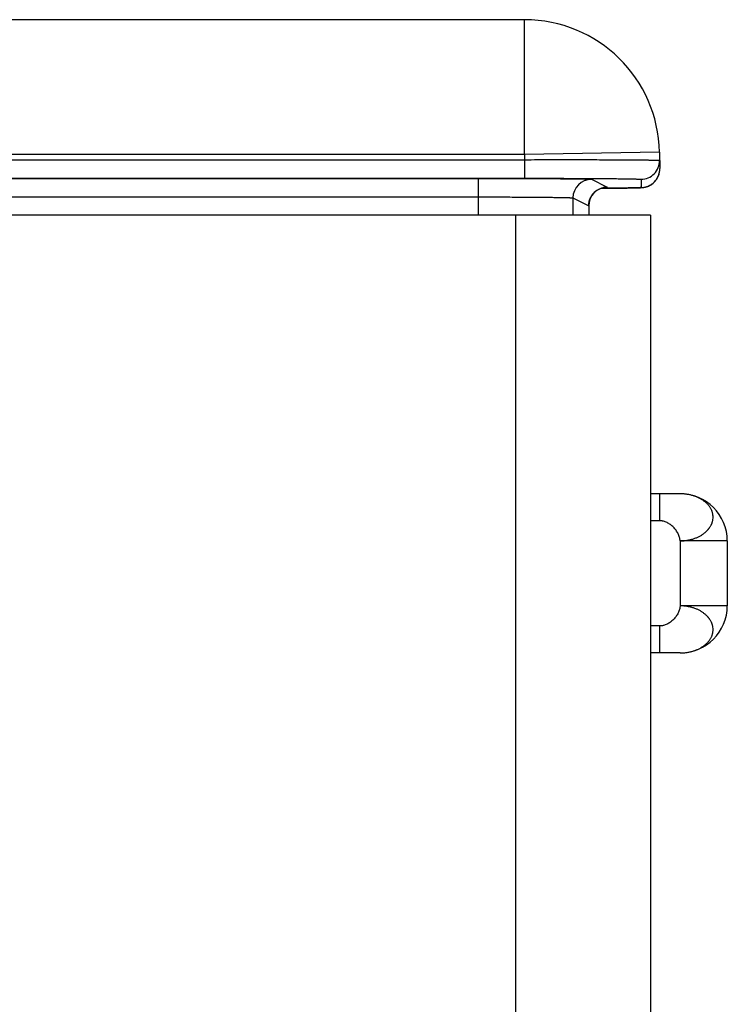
# Model space of a CAD drawing. Header units: inches. Extents: x 0 to 22, y 0 to 17.
# Tile 10 of 56: x 9.08 to 9.604, y 8.625 to 9.355. Entities that reach past the tile are written whole.
import ezdxf

# ---------------------------------------------------------------- set-up
doc = ezdxf.new("R2010")
doc.units = ezdxf.units.IN
doc.header["$LTSCALE"] = 1.21
doc.header["$MEASUREMENT"] = 0
doc.layers.get('0').update_dxf_attribs({"linetype": 'CONTINUOUS'})

msp = doc.modelspace()

# ---------------------------------------------------------------- linework, layer by layer
at = {"color": 6, "linetype": 'Continuous'}
for p, q in [((9.45418, 9.35545), (8.80037, 9.35545)), ((9.45418, 9.25545), (9.45418, 9.35545)), ((9.55417, 9.25719), (9.45418, 9.25545)), ((9.55417, 9.25719), (9.55438, 9.24503)), ((9.45418, 9.25545), (8.78107, 9.25545)), ((8.94508, 9.25165), (9.45425, 9.25165)), ((9.45418, 9.25545), (9.45425, 9.25165)), ((9.45425, 9.25165), (9.45425, 9.23788)), ((8.94508, 9.23788), (9.45425, 9.23788)), ((8.94522, 9.23781), (9.42005, 9.23781)), ((9.42005, 9.21045), (9.42005, 9.23781)), ((9.50382, 9.23709), (9.51552, 9.23124)), ((9.5405, 9.23712), (9.5406, 9.23101)), ((9.51098, 9.23045), (9.51613, 9.23049)), ((9.51552, 9.23124), (9.51404, 9.23109)), ((9.51613, 9.23049), (9.5218, 9.23054)), ((9.5218, 9.23054), (9.52625, 9.2306)), ((9.52625, 9.2306), (9.5302, 9.23065)), ((9.5302, 9.23065), (9.53368, 9.23071)), ((9.53368, 9.23071), (9.53599, 9.23077)), ((9.53599, 9.23077), (9.53753, 9.23081)), ((9.53753, 9.23081), (9.53854, 9.23084)), ((9.53854, 9.23084), (9.53918, 9.23086)), ((9.53918, 9.23086), (9.53974, 9.23089)), ((9.53974, 9.23089), (9.54007, 9.2309)), ((9.54007, 9.2309), (9.54039, 9.23092)), ((9.54039, 9.23092), (9.54068, 9.23094)), ((9.54068, 9.23094), (9.54096, 9.23096)), ((8.94522, 9.22403), (9.42005, 9.22403)), ((9.49004, 9.22331), (9.49004, 9.21045)), ((9.49004, 9.22331), (9.50174, 9.21746)), ((9.50174, 9.21746), (9.50174, 9.21045)), ((9.50174, 9.21746), (9.50175, 9.21745)), ((9.50175, 9.21745), (9.50175, 9.21045)), ((9.54745, 9.21045), (8.97145, 9.21045)), ((9.44745, 9.21045), (9.44745, 6.03145)), ((9.54745, 9.21045), (9.54745, 6.03145)), ((9.56945, 9.00395), (9.55445, 9.00395)), ((9.60445, 8.96895), (9.56945, 8.96895)), ((9.56945, 8.96895), (9.56945, 8.92095)), ((9.60445, 8.96895), (9.60445, 8.92095)), ((9.60445, 8.92095), (9.56945, 8.92095)), ((9.56945, 8.88595), (9.55445, 8.88595))]:
    msp.add_line(p, q, dxfattribs=at)
at = {"color": 7, "linetype": 'Continuous'}
for p, q in [((9.55445, 9.00395), (9.54745, 9.00395)), ((9.55445, 8.98395), (9.55445, 9.00395)), ((9.55445, 8.98395), (9.54745, 8.98395)), ((9.55445, 8.90595), (9.54745, 8.90595)), ((9.55445, 8.88595), (9.55445, 8.90595)), ((9.55445, 8.88595), (9.54745, 8.88595))]:
    msp.add_line(p, q, dxfattribs=at)
at = {"color": 6, "linetype": 'Continuous'}
for points in [[(9.54096, 9.23096), (9.54109, 9.23097), (9.54123, 9.23098), (9.54136, 9.23099), (9.54149, 9.231), (9.54163, 9.23101), (9.54176, 9.23103), (9.54191, 9.23104), (9.54205, 9.23106), (9.54221, 9.23108), (9.54237, 9.2311), (9.54255, 9.23113), (9.54273, 9.23116), (9.54292, 9.23119), (9.54312, 9.23123), (9.54333, 9.23127), (9.54354, 9.23131), (9.54376, 9.23136), (9.54399, 9.23142), (9.54423, 9.23149), (9.5445, 9.23157), (9.5448, 9.23166), (9.54512, 9.23177), (9.54547, 9.23189), (9.54584, 9.23204), (9.54623, 9.23221), (9.54664, 9.2324), (9.54705, 9.23261), (9.54748, 9.23285), (9.54792, 9.23311), (9.54837, 9.2334), (9.54882, 9.23373), (9.54928, 9.23408), (9.54974, 9.23447), (9.5502, 9.2349), (9.55068, 9.23539), (9.55115, 9.23592), (9.5516, 9.23648), (9.55201, 9.23706), (9.5524, 9.23766), (9.55275, 9.23828), (9.55307, 9.23892), (9.55336, 9.23957), (9.55361, 9.24024), (9.55383, 9.24092), (9.55401, 9.24161), (9.55416, 9.24231), (9.55427, 9.24302), (9.55434, 9.24373), (9.55438, 9.24444), (9.55438, 9.24503)], [(9.50175, 9.21745), (9.50176, 9.21807), (9.50181, 9.21878), (9.5019, 9.21949), (9.50203, 9.2202), (9.50219, 9.2209), (9.50239, 9.22159), (9.50262, 9.22227), (9.50289, 9.22293), (9.50319, 9.22357), (9.50352, 9.22421), (9.50389, 9.22482), (9.50429, 9.22542), (9.50472, 9.22599), (9.50515, 9.22651), (9.50557, 9.22697), (9.50599, 9.22739), (9.50641, 9.22778), (9.50682, 9.22813), (9.50723, 9.22845), (9.50763, 9.22874), (9.50803, 9.22901), (9.50842, 9.22925), (9.50881, 9.22947), (9.50918, 9.22968), (9.50955, 9.22986), (9.50991, 9.23002), (9.51026, 9.23017), (9.51059, 9.2303), (9.5109, 9.23042), (9.5112, 9.23052), (9.51148, 9.23061), (9.51173, 9.23069), (9.51197, 9.23075), (9.51219, 9.23081), (9.51239, 9.23085), (9.51258, 9.23089), (9.51275, 9.23093), (9.51292, 9.23096), (9.51307, 9.23099), (9.51322, 9.23101), (9.51335, 9.23104), (9.51348, 9.23105), (9.51358, 9.23107), (9.51368, 9.23108), (9.51376, 9.23109), (9.51382, 9.23109), (9.51387, 9.2311), (9.5139, 9.2311), (9.51393, 9.2311), (9.51393, 9.23111)]]:
    msp.add_lwpolyline(points, dxfattribs=at)
for centre, radius, start, end in [((9.45418, 9.25545), 0.1, 1, 90), ((9.5405, 9.2509), 0.01378, 269.99897, 0.99888), ((9.5406, 9.24479), 0.01378, 269.99897, 0.99888), ((9.50382, 9.22331), 0.01378, 90.01398, 179.99302), ((9.51552, 9.21746), 0.01378, 90.01398, 179.99302), ((9.51069, 9.30453), 0.07352, 272.31104, 272.61269), ((9.56945, 8.96895), 0.035, 0, 90), ((9.56945, 8.92095), 0.035, 270, 360)]:
    msp.add_arc(centre, radius, start, end, dxfattribs=at)
for points, knots in [([(9.45425, 9.25165), (9.45752, 9.25166), (9.46402, 9.25168), (9.47369, 9.25169), (9.48318, 9.25169), (9.49239, 9.25169), (9.50124, 9.25168), (9.50834, 9.25167), (9.51378, 9.25165), (9.51765, 9.25164), (9.52136, 9.25162), (9.52491, 9.2516), (9.5283, 9.25159), (9.5315, 9.25157), (9.53452, 9.25154), (9.53735, 9.25152), (9.53997, 9.2515), (9.54239, 9.25147), (9.54427, 9.25145), (9.54567, 9.25143), (9.54664, 9.25141), (9.54755, 9.2514), (9.54841, 9.25138), (9.54921, 9.25137), (9.54995, 9.25135), (9.55063, 9.25133), (9.55126, 9.25132), (9.55182, 9.2513), (9.55233, 9.25129), (9.55278, 9.25127), (9.55317, 9.25125), (9.55346, 9.25124), (9.55366, 9.25122), (9.55379, 9.25122), (9.5539, 9.25121), (9.554, 9.2512), (9.55407, 9.25119), (9.55412, 9.25118), (9.55415, 9.25118), (9.55418, 9.25117), (9.55421, 9.25117), (9.55423, 9.25117), (9.55424, 9.25116), (9.55426, 9.25116), (9.55427, 9.25115), (9.55427, 9.25115), (9.55427, 9.25115), (9.55427, 9.25114), (9.55427, 9.25114), (9.55427, 9.25114)], [0, 0, 0, 0, 0.097952, 0.194977, 0.290137, 0.382516, 0.471219, 0.555389, 0.59552, 0.634214, 0.671383, 0.706934, 0.740781, 0.772844, 0.803045, 0.83131, 0.857572, 0.881768, 0.903838, 0.91406, 0.923731, 0.932846, 0.941399, 0.949385, 0.956798, 0.963636, 0.969893, 0.975567, 0.980653, 0.985149, 0.989052, 0.992361, 0.993791, 0.995073, 0.996205, 0.997188, 0.998021, 0.998382, 0.998705, 0.998992, 0.999241, 0.999454, 0.99963, 0.99977, 0.999876, 0.999916, 0.999949, 0.999976, 1, 1, 1, 1]), ([(9.42005, 9.23781), (9.42276, 9.23781), (9.42814, 9.23781), (9.43616, 9.2378), (9.44403, 9.23778), (9.45167, 9.23776), (9.45901, 9.23773), (9.46599, 9.23769), (9.47155, 9.23765), (9.47576, 9.23762), (9.47873, 9.2376), (9.48155, 9.23757), (9.48424, 9.23755), (9.48677, 9.23752), (9.48915, 9.23749), (9.49136, 9.23746), (9.4934, 9.23743), (9.49527, 9.2374), (9.49697, 9.23737), (9.49827, 9.23734), (9.49921, 9.23732), (9.49986, 9.2373), (9.50045, 9.23728), (9.501, 9.23727), (9.5015, 9.23725), (9.50195, 9.23723), (9.50235, 9.23721), (9.5027, 9.2372), (9.50297, 9.23718), (9.50315, 9.23717), (9.50328, 9.23716), (9.50339, 9.23715), (9.50348, 9.23714), (9.50357, 9.23713), (9.50364, 9.23713), (9.5037, 9.23712), (9.50375, 9.23711), (9.50378, 9.2371), (9.50379, 9.2371), (9.50381, 9.23709), (9.50381, 9.23709), (9.50382, 9.23709)], [0, 0, 0, 0, 0.096893, 0.192893, 0.287085, 0.378589, 0.466534, 0.550089, 0.628467, 0.665479, 0.700923, 0.734717, 0.766779, 0.797032, 0.825408, 0.851838, 0.876259, 0.898616, 0.918856, 0.936929, 0.94514, 0.952795, 0.959889, 0.966418, 0.972377, 0.977764, 0.982575, 0.986809, 0.990463, 0.992072, 0.993535, 0.994851, 0.996023, 0.997048, 0.997927, 0.998661, 0.99925, 0.999491, 0.999695, 0.999865, 1, 1, 1, 1]), ([(9.45425, 9.23788), (9.45707, 9.23788), (9.46267, 9.23787), (9.47102, 9.23786), (9.4792, 9.23784), (9.48714, 9.23782), (9.49477, 9.23779), (9.50089, 9.23776), (9.50558, 9.23773), (9.50891, 9.2377), (9.51212, 9.23768), (9.51518, 9.23766), (9.5181, 9.23763), (9.52086, 9.2376), (9.52346, 9.23757), (9.5259, 9.23754), (9.52816, 9.23751), (9.53025, 9.23748), (9.53215, 9.23745), (9.53362, 9.23742), (9.5347, 9.23739), (9.53544, 9.23738), (9.53613, 9.23736), (9.53676, 9.23734), (9.53735, 9.23732), (9.53789, 9.23731), (9.53838, 9.23729), (9.53882, 9.23727), (9.53921, 9.23725), (9.53955, 9.23723), (9.53983, 9.23722), (9.54004, 9.2372), (9.54017, 9.23719), (9.54026, 9.23718), (9.54032, 9.23717), (9.54036, 9.23716), (9.54039, 9.23716), (9.54042, 9.23716), (9.54044, 9.23715), (9.54046, 9.23715), (9.54047, 9.23714), (9.54048, 9.23714), (9.54049, 9.23713), (9.54049, 9.23713), (9.5405, 9.23713), (9.5405, 9.23712)], [0, 0, 0, 0, 0.097943, 0.19496, 0.290112, 0.382483, 0.471179, 0.555344, 0.595472, 0.634164, 0.671331, 0.706881, 0.740727, 0.772789, 0.80299, 0.831255, 0.857517, 0.881714, 0.903786, 0.92368, 0.932796, 0.94135, 0.949337, 0.956752, 0.963591, 0.96985, 0.975525, 0.980613, 0.985111, 0.989016, 0.992328, 0.995043, 0.996177, 0.997162, 0.997997, 0.998359, 0.998684, 0.998972, 0.999223, 0.999438, 0.999616, 0.999759, 0.999818, 0.999868, 1, 1, 1, 1]), ([(9.5406, 9.23101), (9.5406, 9.23101), (9.5406, 9.231), (9.54059, 9.231), (9.54059, 9.231), (9.54058, 9.231), (9.54057, 9.23099), (9.54056, 9.23099), (9.54053, 9.23098), (9.54051, 9.23098), (9.54048, 9.23097), (9.54045, 9.23097), (9.5404, 9.23096), (9.54033, 9.23095), (9.54023, 9.23094), (9.54011, 9.23093), (9.53998, 9.23092), (9.53978, 9.23091), (9.53949, 9.23089), (9.53909, 9.23087), (9.53864, 9.23085), (9.53812, 9.23083), (9.53755, 9.23081), (9.53692, 9.2308), (9.53622, 9.23078), (9.53547, 9.23076), (9.53467, 9.23074), (9.5338, 9.23072), (9.53254, 9.2307), (9.53082, 9.23066), (9.5286, 9.23063), (9.52616, 9.2306), (9.52353, 9.23056), (9.52069, 9.23053), (9.51767, 9.2305), (9.51447, 9.23047), (9.51228, 9.23046), (9.51115, 9.23045)], [0, 0, 0, 0, 0.000424, 0.000591, 0.000787, 0.001013, 0.001269, 0.001873, 0.002603, 0.003459, 0.004442, 0.005553, 0.006792, 0.009655, 0.013031, 0.016922, 0.021327, 0.026246, 0.03762, 0.051038, 0.066493, 0.083976, 0.103473, 0.124971, 0.148453, 0.173907, 0.201314, 0.230655, 0.261906, 0.330053, 0.405572, 0.488241, 0.577827, 0.674082, 0.776725, 0.885465, 1, 1, 1, 1]), ([(9.42005, 9.22403), (9.42231, 9.22403), (9.42681, 9.22403), (9.43351, 9.22402), (9.44008, 9.224), (9.44647, 9.22398), (9.45261, 9.22395), (9.45844, 9.22391), (9.46308, 9.22388), (9.4666, 9.22384), (9.46908, 9.22382), (9.47144, 9.22379), (9.47368, 9.22377), (9.4758, 9.22374), (9.47778, 9.22371), (9.47963, 9.22368), (9.48134, 9.22365), (9.4829, 9.22362), (9.48432, 9.22359), (9.4854, 9.22356), (9.48619, 9.22354), (9.48673, 9.22352), (9.48723, 9.2235), (9.48768, 9.22349), (9.4881, 9.22347), (9.48848, 9.22345), (9.48881, 9.22344), (9.48911, 9.22342), (9.48933, 9.2234), (9.48949, 9.22339), (9.48959, 9.22338), (9.48968, 9.22337), (9.48976, 9.22336), (9.48983, 9.22336), (9.48989, 9.22335), (9.48995, 9.22334), (9.48998, 9.22333), (9.49001, 9.22332), (9.49002, 9.22332), (9.49003, 9.22332), (9.49004, 9.22331), (9.49004, 9.22331)], [0, 0, 0, 0, 0.096887, 0.192883, 0.28707, 0.378569, 0.466509, 0.55006, 0.628434, 0.665444, 0.700887, 0.734679, 0.766739, 0.796991, 0.825366, 0.851796, 0.876216, 0.898572, 0.918812, 0.936886, 0.945098, 0.952753, 0.959848, 0.966378, 0.972338, 0.977726, 0.982539, 0.986775, 0.990431, 0.992041, 0.993505, 0.994824, 0.995997, 0.997025, 0.997907, 0.998644, 0.999237, 0.99948, 0.999688, 0.999861, 1, 1, 1, 1]), ([(9.56945, 8.96895), (9.57026, 8.96897), (9.57146, 8.96904), (9.57305, 8.96921), (9.57424, 8.96937), (9.57522, 8.96954), (9.57599, 8.96969), (9.57676, 8.96986), (9.57771, 8.97009), (9.57883, 8.97041), (9.57993, 8.97077), (9.58101, 8.97116), (9.58205, 8.97159), (9.58307, 8.97205), (9.58405, 8.97256), (9.585, 8.97309), (9.58591, 8.97366), (9.58677, 8.97427), (9.58759, 8.9749), (9.58836, 8.97557), (9.58909, 8.97627), (9.58966, 8.97686), (9.5901, 8.97735), (9.59041, 8.97772), (9.59071, 8.97809), (9.591, 8.97847), (9.59128, 8.97884), (9.59164, 8.97935), (9.59205, 8.97999), (9.59242, 8.98065), (9.59269, 8.98119), (9.59287, 8.98159), (9.59304, 8.982), (9.5932, 8.98241), (9.59333, 8.98283), (9.5935, 8.98338), (9.59366, 8.98409), (9.59384, 8.98523), (9.59392, 8.98637), (9.59388, 8.98751), (9.5938, 8.98836), (9.59366, 8.9892), (9.59346, 8.99004), (9.59324, 8.99073), (9.59304, 8.99127), (9.59281, 8.99182), (9.59249, 8.9925), (9.59205, 8.99329), (9.59156, 8.99407), (9.59101, 8.99484), (9.59042, 8.99558), (9.58978, 8.99629), (9.58909, 8.99699), (9.58836, 8.99765), (9.58759, 8.99829), (9.58676, 8.9989), (9.5859, 8.99949), (9.58499, 9.00004), (9.58405, 9.00056), (9.58306, 9.00105), (9.58205, 9.0015), (9.581, 9.00192), (9.57993, 9.0023), (9.57883, 9.00264), (9.57771, 9.00295), (9.57657, 9.00321), (9.57541, 9.00344), (9.57424, 9.00362), (9.57305, 9.00377), (9.57146, 9.0039), (9.57026, 9.00395), (9.56945, 9.00395)], [0, 0, 0, 0, 0.036317, 0.054449, 0.072521, 0.090506, 0.099459, 0.108381, 0.126128, 0.14373, 0.161172, 0.178438, 0.195516, 0.212387, 0.229037, 0.24545, 0.261616, 0.27753, 0.293191, 0.308605, 0.323774, 0.338694, 0.346058, 0.353357, 0.360588, 0.367751, 0.374845, 0.381874, 0.395738, 0.409371, 0.416112, 0.422811, 0.429473, 0.436106, 0.442715, 0.449303, 0.462422, 0.475477, 0.501389, 0.514256, 0.527096, 0.539958, 0.552899, 0.565978, 0.572591, 0.57926, 0.592766, 0.606497, 0.620442, 0.634584, 0.648903, 0.663396, 0.678088, 0.693005, 0.708174, 0.723622, 0.739366, 0.755399, 0.771702, 0.788256, 0.805038, 0.822028, 0.839211, 0.856573, 0.874104, 0.891789, 0.909615, 0.927562, 0.945604, 0.963711, 1, 1, 1, 1]), ([(9.56945, 8.96895), (9.56945, 8.96917), (9.56942, 8.96962), (9.5693, 8.97053), (9.56906, 8.97167), (9.56861, 8.97302), (9.56804, 8.97434), (9.56733, 8.97563), (9.56651, 8.97687), (9.56559, 8.97805), (9.56457, 8.97915), (9.56348, 8.98018), (9.56231, 8.98111), (9.56109, 8.98193), (9.55982, 8.98263), (9.55851, 8.9832), (9.55739, 8.98355), (9.55648, 8.98375), (9.55581, 8.98386), (9.55513, 8.98393), (9.55468, 8.98395), (9.55445, 8.98395)], [0, 0, 0, 0, 0.029386, 0.059035, 0.119203, 0.180634, 0.243282, 0.306991, 0.371527, 0.4366, 0.50189, 0.567068, 0.631812, 0.69583, 0.758882, 0.820802, 0.881534, 0.911486, 0.941186, 0.970674, 1, 1, 1, 1]), ([(9.56945, 8.92095), (9.56945, 8.92072), (9.56942, 8.92027), (9.5693, 8.91936), (9.56906, 8.91822), (9.56861, 8.91688), (9.56804, 8.91555), (9.56733, 8.91427), (9.56651, 8.91303), (9.56559, 8.91185), (9.56457, 8.91074), (9.56348, 8.90971), (9.56231, 8.90878), (9.56109, 8.90796), (9.55982, 8.90726), (9.55851, 8.90669), (9.55739, 8.90634), (9.55648, 8.90614), (9.55581, 8.90603), (9.55513, 8.90596), (9.55468, 8.90595), (9.55445, 8.90595)], [0, 0, 0, 0, 0.029386, 0.059035, 0.119203, 0.180634, 0.243282, 0.306991, 0.371527, 0.4366, 0.50189, 0.567068, 0.631812, 0.69583, 0.758882, 0.820802, 0.881534, 0.911486, 0.941186, 0.970674, 1, 1, 1, 1]), ([(9.56945, 8.88595), (9.57026, 8.88595), (9.57146, 8.88599), (9.57305, 8.88613), (9.57424, 8.88627), (9.57541, 8.88645), (9.57657, 8.88668), (9.57771, 8.88695), (9.57883, 8.88725), (9.57993, 8.88759), (9.581, 8.88797), (9.58205, 8.88839), (9.58306, 8.88884), (9.58405, 8.88933), (9.58499, 8.88985), (9.5859, 8.89041), (9.58676, 8.89099), (9.58759, 8.8916), (9.58836, 8.89224), (9.58909, 8.89291), (9.58978, 8.8936), (9.59042, 8.89431), (9.59101, 8.89506), (9.59156, 8.89582), (9.59205, 8.8966), (9.59249, 8.89739), (9.59281, 8.89807), (9.59304, 8.89862), (9.59324, 8.89916), (9.59346, 8.89985), (9.59366, 8.90069), (9.5938, 8.90153), (9.59388, 8.90238), (9.59392, 8.90352), (9.59384, 8.90467), (9.59366, 8.9058), (9.5935, 8.90651), (9.59333, 8.90707), (9.5932, 8.90748), (9.59304, 8.90789), (9.59287, 8.9083), (9.59269, 8.9087), (9.59242, 8.90924), (9.59205, 8.9099), (9.59164, 8.91054), (9.59128, 8.91105), (9.591, 8.91142), (9.59071, 8.9118), (9.59041, 8.91217), (9.5901, 8.91254), (9.58966, 8.91303), (9.58909, 8.91363), (9.58836, 8.91432), (9.58759, 8.91499), (9.58677, 8.91563), (9.58591, 8.91623), (9.585, 8.9168), (9.58405, 8.91734), (9.58307, 8.91784), (9.58205, 8.9183), (9.58101, 8.91873), (9.57993, 8.91913), (9.57883, 8.91948), (9.57771, 8.9198), (9.57676, 8.92003), (9.57599, 8.9202), (9.57522, 8.92035), (9.57424, 8.92052), (9.57305, 8.92068), (9.57146, 8.92085), (9.57026, 8.92092), (9.56945, 8.92095)], [0, 0, 0, 0, 0.036289, 0.054396, 0.072438, 0.090385, 0.108211, 0.125896, 0.143427, 0.160789, 0.177972, 0.194962, 0.211744, 0.228298, 0.244601, 0.260634, 0.276378, 0.291826, 0.306995, 0.321912, 0.336604, 0.351097, 0.365416, 0.379558, 0.393503, 0.407234, 0.42074, 0.427409, 0.434022, 0.447101, 0.460042, 0.472904, 0.485744, 0.498611, 0.524523, 0.537578, 0.550697, 0.557285, 0.563894, 0.570527, 0.577189, 0.583888, 0.590629, 0.604262, 0.618126, 0.625155, 0.632249, 0.639412, 0.646643, 0.653942, 0.661306, 0.676226, 0.691395, 0.706809, 0.72247, 0.738384, 0.75455, 0.770963, 0.787613, 0.804484, 0.821562, 0.838828, 0.85627, 0.873872, 0.891619, 0.900541, 0.909494, 0.927479, 0.945551, 0.963683, 1, 1, 1, 1])]:
    msp.add_open_spline(points, degree=3, knots=knots, dxfattribs=at)

doc.saveas('drawing.dxf')
